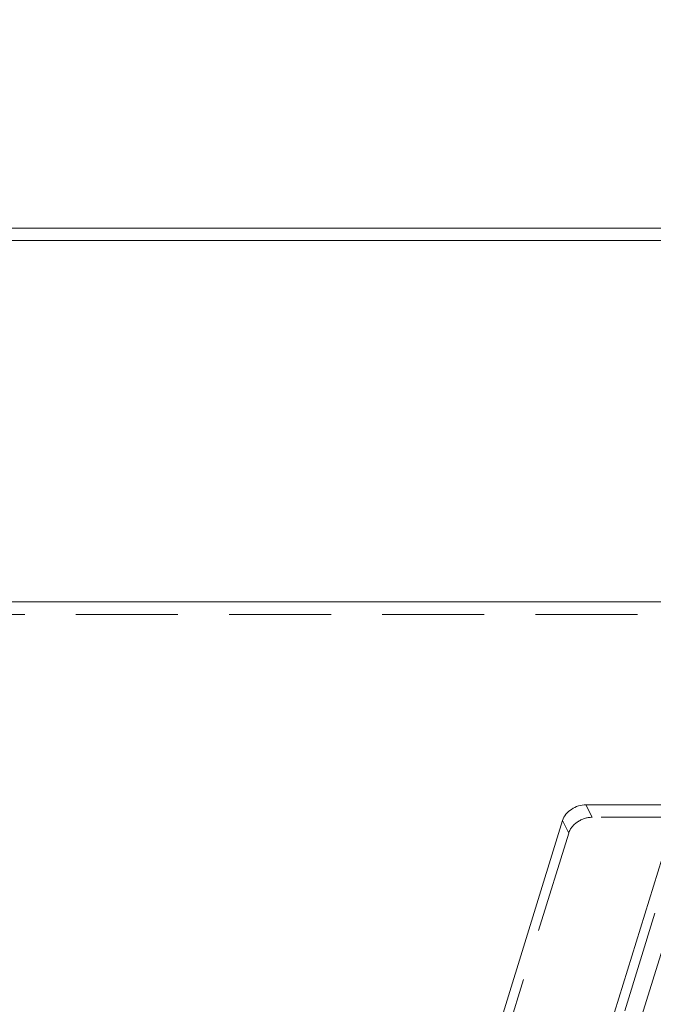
# Model space of a CAD drawing. Header units: millimetres. Extents: x 4497 to 11741, y 5958 to 12619.
# Tile 218 of 256: x 6469 to 6501, y 10095 to 10144. Entities that reach past the tile are written whole.
import ezdxf

# ---------------------------------------------------------------- set-up
doc = ezdxf.new("R2010")
doc.units = ezdxf.units.MM
doc.header["$LTSCALE"] = 0.8
doc.linetypes.add('HIDDEN', pattern=[9.525, 6.35, -3.175])
doc.layers.get('0').update_dxf_attribs({"linetype": 'CONTINUOUS', "lineweight": 0})
doc.layers.add('3', color=5, linetype='HIDDEN', lineweight=0)

msp = doc.modelspace()

# ---------------------------------------------------------------- linework, layer by layer
at = {"linetype": 'Continuous'}
for p, q in [((6387.772, 9730.933), (6532.77, 10200.146)), ((6510.325, 10133.879), (6464.382, 10133.879)), ((6510.132, 10133.258), (6464.687, 10133.258)), ((6464.107, 10115.292), (6504.58, 10115.292)), ((6386.546, 9731.555), (6502.012, 10105.202)), ((6502.012, 10105.202), (6497.407, 10105.202)), ((6496.244, 10104.418), (6381.262, 9732.338))]:
    msp.add_line(p, q, dxfattribs=at)
msp.add_open_spline([(6497.407, 10105.202), (6497.154, 10105.202), (6496.664, 10105.041), (6496.313, 10104.644), (6496.244, 10104.418)], degree=3, knots=[0, 0, 0, 0, 0.516988, 1, 1, 1, 1], dxfattribs=at)
at = {"layer": '3'}
for p, q in [((6464.412, 10114.67), (6530.084, 10114.67)), ((6386.851, 9730.933), (6502.485, 10105.123)), ((6497.712, 10104.58), (6497.407, 10105.202)), ((6496.549, 10103.797), (6496.244, 10104.418)), ((6503.238, 10104.58), (6497.712, 10104.58)), ((6496.549, 10103.797), (6381.567, 9731.716))]:
    msp.add_line(p, q, dxfattribs=at)
msp.add_open_spline([(6496.549, 10103.797), (6496.618, 10104.022), (6496.969, 10104.419), (6497.459, 10104.58), (6497.712, 10104.58)], degree=3, knots=[0, 0, 0, 0, 0.483012, 1, 1, 1, 1], dxfattribs=at)

doc.saveas('drawing.dxf')
